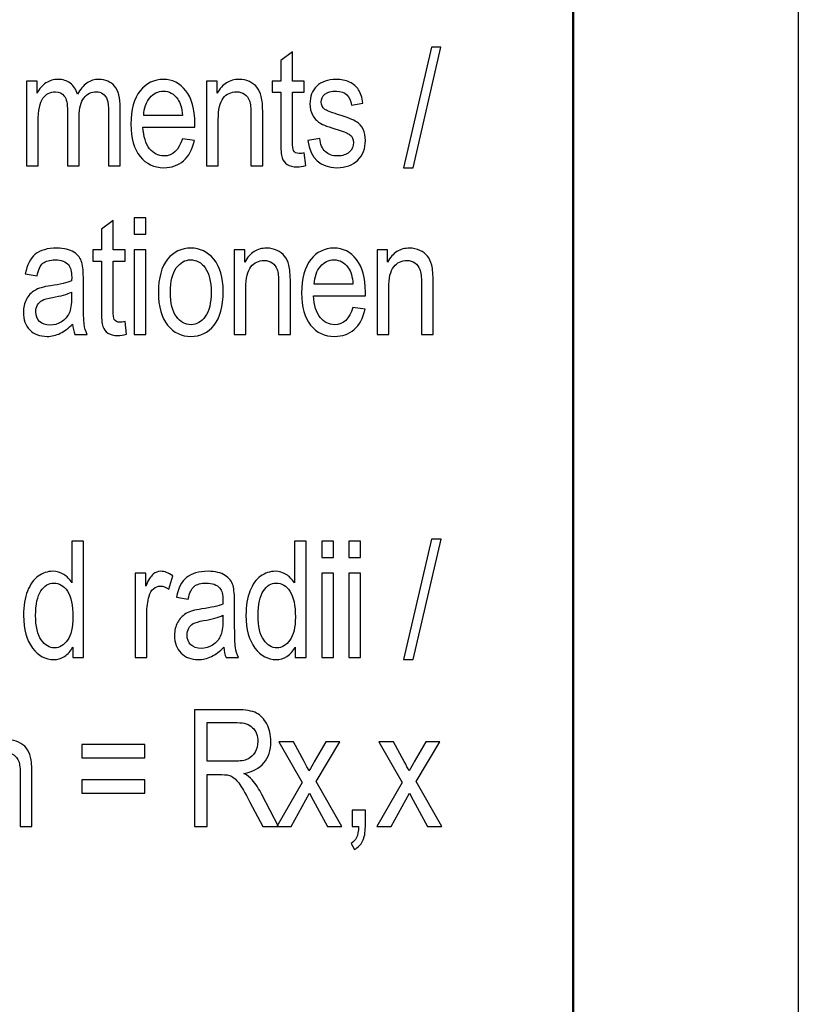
# Model space of a CAD drawing. Header units: centimetres. Extents: x -94 to 21, y -30 to 196.
# Tile 139 of 143: x 18.56 to 20.98, y 15.59 to 18.65. Entities that reach past the tile are written whole.
import ezdxf

# ---------------------------------------------------------------- set-up
doc = ezdxf.new("R2010")
doc.units = ezdxf.units.CM
doc.header["$MEASUREMENT"] = 0
doc.layers.add('Ebene 1', color=7, linetype='Continuous')

msp = doc.modelspace()

# ---------------------------------------------------------------- linework, layer by layer
at = {"layer": 'Ebene 1', "lineweight": 25}
msp.add_open_spline([(20.98199, 36.09388), (20.98199, 36.09388), (20.98199, 6.396), (20.98199, 6.396)], degree=3, dxfattribs=at)
at = {"layer": 'Ebene 1', "lineweight": 50}
msp.add_open_spline([(20.28137, 35.5954), (20.28137, 35.5954), (20.28137, 6.89553), (20.28137, 6.89553)], degree=3, dxfattribs=at)
at = {"layer": 'Ebene 1'}
for points, knots in [([(19.75341, 18.1882), (19.75341, 18.1882), (19.84004, 18.56306), (19.84004, 18.56306), (19.84004, 18.56306), (19.86968, 18.56306), (19.86968, 18.56306), (19.86968, 18.56306), (19.78305, 18.1882), (19.78305, 18.1882), (19.78305, 18.1882), (19.75341, 18.1882), (19.75341, 18.1882)], [0, 0, 0, 0, 0.25, 0.25, 0.25, 0.5, 0.5, 0.5, 0.75, 0.75, 0.75, 1, 1, 1, 1]), ([(19.44466, 18.2343), (19.44466, 18.2343), (19.44972, 18.19479), (19.44972, 18.19479), (19.43959, 18.19208), (19.43047, 18.19073), (19.42237, 18.19073), (19.40962, 18.19073), (19.3994, 18.19327), (19.39155, 18.19833), (19.38378, 18.20331), (19.37845, 18.21024), (19.37558, 18.21902), (19.37263, 18.22771), (19.37119, 18.24519), (19.37119, 18.27128), (19.37119, 18.27128), (19.37119, 18.42274), (19.37119, 18.42274), (19.37119, 18.42274), (19.34435, 18.42274), (19.34435, 18.42274), (19.34435, 18.42274), (19.34435, 18.45719), (19.34435, 18.45719), (19.34435, 18.45719), (19.37119, 18.45719), (19.37119, 18.45719), (19.37119, 18.45719), (19.37119, 18.52203), (19.37119, 18.52203), (19.37119, 18.52203), (19.40768, 18.54888), (19.40768, 18.54888), (19.40768, 18.54888), (19.40768, 18.45719), (19.40768, 18.45719), (19.40768, 18.45719), (19.44466, 18.45719), (19.44466, 18.45719), (19.44466, 18.45719), (19.44466, 18.42274), (19.44466, 18.42274), (19.44466, 18.42274), (19.40768, 18.42274), (19.40768, 18.42274), (19.40768, 18.42274), (19.40768, 18.26875), (19.40768, 18.26875), (19.40768, 18.25448), (19.40877, 18.24536), (19.41088, 18.24122), (19.41401, 18.23523), (19.41992, 18.23227), (19.42853, 18.23227), (19.43267, 18.23227), (19.43807, 18.23295), (19.44466, 18.2343)], [0, 0, 0, 0, 0.0526316, 0.0526316, 0.0526316, 0.1052632, 0.1052632, 0.1052632, 0.1578947, 0.1578947, 0.1578947, 0.2105263, 0.2105263, 0.2105263, 0.2631579, 0.2631579, 0.2631579, 0.3157895, 0.3157895, 0.3157895, 0.3684211, 0.3684211, 0.3684211, 0.4210526, 0.4210526, 0.4210526, 0.4736842, 0.4736842, 0.4736842, 0.5263158, 0.5263158, 0.5263158, 0.5789474, 0.5789474, 0.5789474, 0.6315789, 0.6315789, 0.6315789, 0.6842105, 0.6842105, 0.6842105, 0.7368421, 0.7368421, 0.7368421, 0.7894737, 0.7894737, 0.7894737, 0.8421053, 0.8421053, 0.8421053, 0.8947368, 0.8947368, 0.8947368, 0.9473684, 0.9473684, 0.9473684, 1, 1, 1, 1]), ([(18.58005, 18.19428), (18.58005, 18.19428), (18.58005, 18.45719), (18.58005, 18.45719), (18.58005, 18.45719), (18.61299, 18.45719), (18.61299, 18.45719), (18.61299, 18.45719), (18.61299, 18.42004), (18.61299, 18.42004), (18.62025, 18.43372), (18.62945, 18.44427), (18.64076, 18.45162), (18.65216, 18.45905), (18.66449, 18.46276), (18.678, 18.46276), (18.69311, 18.46276), (18.70586, 18.45888), (18.71624, 18.45103), (18.72663, 18.44326), (18.73406, 18.43186), (18.73853, 18.41683), (18.74715, 18.43211), (18.75703, 18.4436), (18.76817, 18.45128), (18.77932, 18.45896), (18.79165, 18.46276), (18.80515, 18.46276), (18.82584, 18.46276), (18.84213, 18.45575), (18.85404, 18.44174), (18.86594, 18.42772), (18.87185, 18.40535), (18.87185, 18.37453), (18.87185, 18.37453), (18.87185, 18.19428), (18.87185, 18.19428), (18.87185, 18.19428), (18.83538, 18.19428), (18.83538, 18.19428), (18.83538, 18.19428), (18.83538, 18.35976), (18.83538, 18.35976), (18.83538, 18.3785), (18.83403, 18.39184), (18.83133, 18.39969), (18.82854, 18.40746), (18.82415, 18.41354), (18.81807, 18.41785), (18.81191, 18.42215), (18.80507, 18.42426), (18.79747, 18.42426), (18.78177, 18.42426), (18.76902, 18.41802), (18.75906, 18.4056), (18.74918, 18.39311), (18.7442, 18.37361), (18.7442, 18.34684), (18.7442, 18.34684), (18.7442, 18.19428), (18.7442, 18.19428), (18.7442, 18.19428), (18.70771, 18.19428), (18.70771, 18.19428), (18.70771, 18.19428), (18.70771, 18.36491), (18.70771, 18.36491), (18.70771, 18.38669), (18.70442, 18.40197), (18.69775, 18.41092), (18.69108, 18.41979), (18.68188, 18.42426), (18.67023, 18.42426), (18.65368, 18.42426), (18.64059, 18.41751), (18.63097, 18.40408), (18.62134, 18.39066), (18.61653, 18.36618), (18.61653, 18.33055), (18.61653, 18.33055), (18.61653, 18.19428), (18.61653, 18.19428), (18.61653, 18.19428), (18.58005, 18.19428), (18.58005, 18.19428)], [0, 0, 0, 0, 0.0357143, 0.0357143, 0.0357143, 0.0714286, 0.0714286, 0.0714286, 0.1071429, 0.1071429, 0.1071429, 0.1428571, 0.1428571, 0.1428571, 0.1785714, 0.1785714, 0.1785714, 0.2142857, 0.2142857, 0.2142857, 0.25, 0.25, 0.25, 0.2857143, 0.2857143, 0.2857143, 0.3214286, 0.3214286, 0.3214286, 0.3571429, 0.3571429, 0.3571429, 0.3928571, 0.3928571, 0.3928571, 0.4285714, 0.4285714, 0.4285714, 0.4642857, 0.4642857, 0.4642857, 0.5, 0.5, 0.5, 0.5357143, 0.5357143, 0.5357143, 0.5714286, 0.5714286, 0.5714286, 0.6071429, 0.6071429, 0.6071429, 0.6428571, 0.6428571, 0.6428571, 0.6785714, 0.6785714, 0.6785714, 0.7142857, 0.7142857, 0.7142857, 0.75, 0.75, 0.75, 0.7857143, 0.7857143, 0.7857143, 0.8214286, 0.8214286, 0.8214286, 0.8571429, 0.8571429, 0.8571429, 0.8928571, 0.8928571, 0.8928571, 0.9285714, 0.9285714, 0.9285714, 0.9642857, 0.9642857, 0.9642857, 1, 1, 1, 1]), ([(19.06521, 18.27837), (19.06521, 18.27837), (19.1027, 18.2728), (19.1027, 18.2728), (19.09645, 18.24485), (19.08505, 18.22375), (19.06867, 18.20956), (19.0522, 18.19529), (19.03185, 18.1882), (19.00762, 18.1882), (18.97706, 18.1882), (18.9524, 18.19977), (18.93349, 18.22299), (18.91458, 18.24612), (18.90512, 18.27955), (18.90512, 18.32329), (18.90512, 18.36862), (18.91466, 18.40316), (18.93375, 18.42705), (18.95283, 18.45086), (18.97689, 18.46276), (19.00618, 18.46276), (19.03405, 18.46276), (19.05735, 18.45111), (19.07602, 18.42772), (19.09459, 18.40434), (19.10396, 18.37048), (19.10396, 18.32616), (19.10396, 18.32616), (19.10371, 18.31434), (19.10371, 18.31434), (19.10371, 18.31434), (18.94261, 18.31434), (18.94261, 18.31434), (18.94413, 18.2847), (18.95097, 18.26233), (18.96321, 18.2473), (18.97545, 18.23219), (18.99031, 18.22467), (19.00787, 18.22467), (19.03531, 18.22467), (19.05448, 18.24257), (19.06521, 18.27837)], [0, 0, 0, 0, 0.0714286, 0.0714286, 0.0714286, 0.1428571, 0.1428571, 0.1428571, 0.2142857, 0.2142857, 0.2142857, 0.2857143, 0.2857143, 0.2857143, 0.3571429, 0.3571429, 0.3571429, 0.4285714, 0.4285714, 0.4285714, 0.5, 0.5, 0.5, 0.5714286, 0.5714286, 0.5714286, 0.6428571, 0.6428571, 0.6428571, 0.7142857, 0.7142857, 0.7142857, 0.7857143, 0.7857143, 0.7857143, 0.8571429, 0.8571429, 0.8571429, 0.9285714, 0.9285714, 0.9285714, 1, 1, 1, 1]), ([(19.14044, 18.19428), (19.14044, 18.19428), (19.14044, 18.45719), (19.14044, 18.45719), (19.14044, 18.45719), (19.17337, 18.45719), (19.17337, 18.45719), (19.17337, 18.45719), (19.17337, 18.41953), (19.17337, 18.41953), (19.1813, 18.43406), (19.19093, 18.44486), (19.20232, 18.45204), (19.21381, 18.45922), (19.2269, 18.46276), (19.24168, 18.46276), (19.25324, 18.46276), (19.26388, 18.46048), (19.27368, 18.45592), (19.28347, 18.45145), (19.29132, 18.44554), (19.29732, 18.43819), (19.30331, 18.43085), (19.30779, 18.42131), (19.31074, 18.40957), (19.3137, 18.39792), (19.31521, 18.37994), (19.31521, 18.35571), (19.31521, 18.35571), (19.31521, 18.19428), (19.31521, 18.19428), (19.31521, 18.19428), (19.27874, 18.19428), (19.27874, 18.19428), (19.27874, 18.19428), (19.27874, 18.35402), (19.27874, 18.35402), (19.27874, 18.37335), (19.27714, 18.38745), (19.27384, 18.39632), (19.27055, 18.40518), (19.2654, 18.41211), (19.25839, 18.417), (19.25139, 18.42181), (19.24337, 18.42426), (19.23408, 18.42426), (19.21668, 18.42426), (19.20283, 18.41776), (19.19245, 18.40476), (19.18206, 18.39167), (19.17691, 18.36938), (19.17691, 18.33772), (19.17691, 18.33772), (19.17691, 18.19428), (19.17691, 18.19428), (19.17691, 18.19428), (19.14044, 18.19428), (19.14044, 18.19428)], [0, 0, 0, 0, 0.0526316, 0.0526316, 0.0526316, 0.1052632, 0.1052632, 0.1052632, 0.1578947, 0.1578947, 0.1578947, 0.2105263, 0.2105263, 0.2105263, 0.2631579, 0.2631579, 0.2631579, 0.3157895, 0.3157895, 0.3157895, 0.3684211, 0.3684211, 0.3684211, 0.4210526, 0.4210526, 0.4210526, 0.4736842, 0.4736842, 0.4736842, 0.5263158, 0.5263158, 0.5263158, 0.5789474, 0.5789474, 0.5789474, 0.6315789, 0.6315789, 0.6315789, 0.6842105, 0.6842105, 0.6842105, 0.7368421, 0.7368421, 0.7368421, 0.7894737, 0.7894737, 0.7894737, 0.8421053, 0.8421053, 0.8421053, 0.8947368, 0.8947368, 0.8947368, 0.9473684, 0.9473684, 0.9473684, 1, 1, 1, 1]), ([(19.45605, 18.2728), (19.45605, 18.2728), (19.49253, 18.27938), (19.49253, 18.27938), (19.49464, 18.26089), (19.50046, 18.24713), (19.51, 18.23818), (19.51954, 18.22915), (19.53212, 18.22467), (19.54792, 18.22467), (19.56371, 18.22467), (19.57587, 18.22864), (19.58448, 18.23649), (19.59309, 18.24435), (19.5974, 18.25431), (19.5974, 18.26638), (19.5974, 18.27677), (19.59377, 18.28487), (19.58651, 18.2907), (19.58144, 18.29467), (19.56911, 18.29956), (19.54953, 18.30556), (19.52115, 18.31425), (19.50215, 18.32168), (19.49253, 18.32776), (19.4829, 18.33384), (19.47539, 18.34203), (19.47007, 18.35225), (19.46475, 18.36246), (19.46213, 18.37411), (19.46213, 18.38711), (19.46213, 18.40949), (19.46931, 18.42772), (19.48366, 18.44174), (19.49802, 18.45575), (19.51794, 18.46276), (19.54336, 18.46276), (19.55932, 18.46276), (19.57342, 18.45989), (19.58558, 18.45407), (19.59765, 18.44832), (19.60694, 18.44047), (19.61344, 18.43076), (19.61986, 18.42097), (19.62433, 18.40704), (19.62678, 18.3888), (19.62678, 18.3888), (19.59132, 18.38222), (19.59132, 18.38222), (19.58803, 18.4116), (19.57232, 18.42629), (19.54438, 18.42629), (19.52841, 18.42629), (19.51659, 18.42308), (19.50874, 18.41675), (19.50097, 18.41042), (19.49709, 18.40231), (19.49709, 18.39243), (19.49709, 18.38272), (19.5008, 18.37504), (19.50832, 18.36947), (19.51279, 18.36618), (19.52613, 18.36086), (19.54834, 18.3536), (19.57865, 18.34439), (19.59816, 18.33688), (19.60702, 18.33114), (19.6158, 18.32548), (19.62264, 18.31763), (19.62754, 18.30784), (19.63244, 18.29796), (19.63488, 18.28622), (19.63488, 18.27263), (19.63488, 18.24747), (19.62695, 18.22712), (19.61099, 18.21159), (19.59512, 18.19597), (19.57342, 18.1882), (19.54581, 18.1882), (19.49422, 18.1882), (19.46433, 18.2164), (19.45605, 18.2728)], [0, 0, 0, 0, 0.037037, 0.037037, 0.037037, 0.0740741, 0.0740741, 0.0740741, 0.1111111, 0.1111111, 0.1111111, 0.1481481, 0.1481481, 0.1481481, 0.1851852, 0.1851852, 0.1851852, 0.2222222, 0.2222222, 0.2222222, 0.2592593, 0.2592593, 0.2592593, 0.2962963, 0.2962963, 0.2962963, 0.3333333, 0.3333333, 0.3333333, 0.3703704, 0.3703704, 0.3703704, 0.4074074, 0.4074074, 0.4074074, 0.4444444, 0.4444444, 0.4444444, 0.4814815, 0.4814815, 0.4814815, 0.5185185, 0.5185185, 0.5185185, 0.5555556, 0.5555556, 0.5555556, 0.5925926, 0.5925926, 0.5925926, 0.6296296, 0.6296296, 0.6296296, 0.6666667, 0.6666667, 0.6666667, 0.7037037, 0.7037037, 0.7037037, 0.7407407, 0.7407407, 0.7407407, 0.7777778, 0.7777778, 0.7777778, 0.8148148, 0.8148148, 0.8148148, 0.8518519, 0.8518519, 0.8518519, 0.8888889, 0.8888889, 0.8888889, 0.9259259, 0.9259259, 0.9259259, 0.962963, 0.962963, 0.962963, 1, 1, 1, 1]), ([(18.94481, 18.35081), (18.94481, 18.35081), (19.06521, 18.35081), (19.06521, 18.35081), (19.06352, 18.37361), (19.0587, 18.39058), (19.05059, 18.4018), (19.03886, 18.4181), (19.02391, 18.42629), (19.00576, 18.42629), (18.98938, 18.42629), (18.97545, 18.41945), (18.96389, 18.40586), (18.95232, 18.39226), (18.94599, 18.37394), (18.94481, 18.35081)], [0, 0, 0, 0, 0.2, 0.2, 0.2, 0.4, 0.4, 0.4, 0.6, 0.6, 0.6, 0.8, 0.8, 0.8, 1, 1, 1, 1]), ([(18.88674, 17.70939), (18.88674, 17.70939), (18.8918, 17.66988), (18.8918, 17.66988), (18.88167, 17.66717), (18.87255, 17.66582), (18.86445, 17.66582), (18.8517, 17.66582), (18.84148, 17.66836), (18.83363, 17.67342), (18.82586, 17.6784), (18.82054, 17.68533), (18.81767, 17.69411), (18.81472, 17.7028), (18.81328, 17.72028), (18.81328, 17.74637), (18.81328, 17.74637), (18.81328, 17.89783), (18.81328, 17.89783), (18.81328, 17.89783), (18.78644, 17.89783), (18.78644, 17.89783), (18.78644, 17.89783), (18.78644, 17.93228), (18.78644, 17.93228), (18.78644, 17.93228), (18.81328, 17.93228), (18.81328, 17.93228), (18.81328, 17.93228), (18.81328, 17.99712), (18.81328, 17.99712), (18.81328, 17.99712), (18.84976, 18.02397), (18.84976, 18.02397), (18.84976, 18.02397), (18.84976, 17.93228), (18.84976, 17.93228), (18.84976, 17.93228), (18.88674, 17.93228), (18.88674, 17.93228), (18.88674, 17.93228), (18.88674, 17.89783), (18.88674, 17.89783), (18.88674, 17.89783), (18.84976, 17.89783), (18.84976, 17.89783), (18.84976, 17.89783), (18.84976, 17.74384), (18.84976, 17.74384), (18.84976, 17.72957), (18.85085, 17.72045), (18.85296, 17.71631), (18.85609, 17.71032), (18.862, 17.70736), (18.87061, 17.70736), (18.87475, 17.70736), (18.88015, 17.70804), (18.88674, 17.70939)], [0, 0, 0, 0, 0.0526316, 0.0526316, 0.0526316, 0.1052632, 0.1052632, 0.1052632, 0.1578947, 0.1578947, 0.1578947, 0.2105263, 0.2105263, 0.2105263, 0.2631579, 0.2631579, 0.2631579, 0.3157895, 0.3157895, 0.3157895, 0.3684211, 0.3684211, 0.3684211, 0.4210526, 0.4210526, 0.4210526, 0.4736842, 0.4736842, 0.4736842, 0.5263158, 0.5263158, 0.5263158, 0.5789474, 0.5789474, 0.5789474, 0.6315789, 0.6315789, 0.6315789, 0.6842105, 0.6842105, 0.6842105, 0.7368421, 0.7368421, 0.7368421, 0.7894737, 0.7894737, 0.7894737, 0.8421053, 0.8421053, 0.8421053, 0.8947368, 0.8947368, 0.8947368, 0.9473684, 0.9473684, 0.9473684, 1, 1, 1, 1]), ([(18.91522, 17.98091), (18.91522, 17.98091), (18.91522, 18.03207), (18.91522, 18.03207), (18.91522, 18.03207), (18.95169, 18.03207), (18.95169, 18.03207), (18.95169, 18.03207), (18.95169, 17.98091), (18.95169, 17.98091), (18.95169, 17.98091), (18.91522, 17.98091), (18.91522, 17.98091)], [0, 0, 0, 0, 0.25, 0.25, 0.25, 0.5, 0.5, 0.5, 0.75, 0.75, 0.75, 1, 1, 1, 1]), ([(18.7233, 17.70171), (18.71106, 17.68896), (18.69839, 17.67942), (18.68522, 17.673), (18.67197, 17.6665), (18.65829, 17.66329), (18.6441, 17.66329), (18.62165, 17.66329), (18.60375, 17.67005), (18.59041, 17.68364), (18.57698, 17.69715), (18.5703, 17.71538), (18.5703, 17.73835), (18.5703, 17.75355), (18.57343, 17.76697), (18.57977, 17.7787), (18.58602, 17.79044), (18.59463, 17.79964), (18.60552, 17.80623), (18.61641, 17.81281), (18.63296, 17.81771), (18.65508, 17.82083), (18.6848, 17.82506), (18.70667, 17.83012), (18.72051, 17.83603), (18.72051, 17.83603), (18.72077, 17.84743), (18.72077, 17.84743), (18.72077, 17.8655), (18.71756, 17.87816), (18.71114, 17.88551), (18.70211, 17.89606), (18.68818, 17.90138), (18.66943, 17.90138), (18.65246, 17.90138), (18.6398, 17.89783), (18.63136, 17.89083), (18.623, 17.88382), (18.61683, 17.87056), (18.61287, 17.85123), (18.61287, 17.85123), (18.57639, 17.85781), (18.57639, 17.85781), (18.58154, 17.88576), (18.59184, 17.90602), (18.60746, 17.91877), (18.62308, 17.93152), (18.64546, 17.93785), (18.6745, 17.93785), (18.69713, 17.93785), (18.71486, 17.93363), (18.72777, 17.9251), (18.74062, 17.91666), (18.74881, 17.90611), (18.75218, 17.89361), (18.75556, 17.88103), (18.75725, 17.8628), (18.75725, 17.83873), (18.75725, 17.83873), (18.75725, 17.77938), (18.75725, 17.77938), (18.75725, 17.73784), (18.75801, 17.71167), (18.75961, 17.70086), (18.76113, 17.69014), (18.76426, 17.67959), (18.7689, 17.66937), (18.7689, 17.66937), (18.7309, 17.66937), (18.7309, 17.66937), (18.72701, 17.6784), (18.72448, 17.68921), (18.7233, 17.70171)], [0, 0, 0, 0, 0.0416667, 0.0416667, 0.0416667, 0.0833333, 0.0833333, 0.0833333, 0.125, 0.125, 0.125, 0.1666667, 0.1666667, 0.1666667, 0.2083333, 0.2083333, 0.2083333, 0.25, 0.25, 0.25, 0.2916667, 0.2916667, 0.2916667, 0.3333333, 0.3333333, 0.3333333, 0.375, 0.375, 0.375, 0.4166667, 0.4166667, 0.4166667, 0.4583333, 0.4583333, 0.4583333, 0.5, 0.5, 0.5, 0.5416667, 0.5416667, 0.5416667, 0.5833333, 0.5833333, 0.5833333, 0.625, 0.625, 0.625, 0.6666667, 0.6666667, 0.6666667, 0.7083333, 0.7083333, 0.7083333, 0.75, 0.75, 0.75, 0.7916667, 0.7916667, 0.7916667, 0.8333333, 0.8333333, 0.8333333, 0.875, 0.875, 0.875, 0.9166667, 0.9166667, 0.9166667, 0.9583333, 0.9583333, 0.9583333, 1, 1, 1, 1]), ([(18.91522, 17.66937), (18.91522, 17.66937), (18.91522, 17.93228), (18.91522, 17.93228), (18.91522, 17.93228), (18.95169, 17.93228), (18.95169, 17.93228), (18.95169, 17.93228), (18.95169, 17.66937), (18.95169, 17.66937), (18.95169, 17.66937), (18.91522, 17.66937), (18.91522, 17.66937)], [0, 0, 0, 0, 0.25, 0.25, 0.25, 0.5, 0.5, 0.5, 0.75, 0.75, 0.75, 1, 1, 1, 1]), ([(18.99058, 17.80057), (18.99058, 17.84591), (19.00012, 17.8801), (19.01912, 17.90324), (19.03811, 17.92629), (19.06227, 17.93785), (19.0914, 17.93785), (19.1201, 17.93785), (19.144, 17.92629), (19.16333, 17.90324), (19.18258, 17.8801), (19.19221, 17.84684), (19.19221, 17.80327), (19.19221, 17.75616), (19.18275, 17.72104), (19.16375, 17.69791), (19.14484, 17.67486), (19.12069, 17.66329), (19.0914, 17.66329), (19.06261, 17.66329), (19.03854, 17.67486), (19.01937, 17.69808), (19.00021, 17.72121), (18.99058, 17.7554), (18.99058, 17.80057)], [0, 0, 0, 0, 0.125, 0.125, 0.125, 0.25, 0.25, 0.25, 0.375, 0.375, 0.375, 0.5, 0.5, 0.5, 0.625, 0.625, 0.625, 0.75, 0.75, 0.75, 0.875, 0.875, 0.875, 1, 1, 1, 1]), ([(19.22647, 17.66937), (19.22647, 17.66937), (19.22647, 17.93228), (19.22647, 17.93228), (19.22647, 17.93228), (19.2594, 17.93228), (19.2594, 17.93228), (19.2594, 17.93228), (19.2594, 17.89462), (19.2594, 17.89462), (19.26733, 17.90915), (19.27696, 17.91995), (19.28835, 17.92713), (19.29984, 17.93431), (19.31292, 17.93785), (19.3277, 17.93785), (19.33926, 17.93785), (19.3499, 17.93557), (19.3597, 17.93101), (19.36949, 17.92654), (19.37735, 17.92063), (19.38335, 17.91328), (19.38934, 17.90594), (19.39382, 17.8964), (19.39677, 17.88466), (19.39973, 17.87301), (19.40124, 17.85503), (19.40124, 17.8308), (19.40124, 17.8308), (19.40124, 17.66937), (19.40124, 17.66937), (19.40124, 17.66937), (19.36476, 17.66937), (19.36476, 17.66937), (19.36476, 17.66937), (19.36476, 17.82911), (19.36476, 17.82911), (19.36476, 17.84844), (19.36316, 17.86254), (19.35986, 17.87141), (19.35657, 17.88027), (19.35142, 17.8872), (19.34441, 17.89209), (19.33741, 17.8969), (19.32939, 17.89935), (19.3201, 17.89935), (19.30271, 17.89935), (19.28886, 17.89285), (19.27848, 17.87985), (19.26809, 17.86676), (19.26294, 17.84447), (19.26294, 17.81281), (19.26294, 17.81281), (19.26294, 17.66937), (19.26294, 17.66937), (19.26294, 17.66937), (19.22647, 17.66937), (19.22647, 17.66937)], [0, 0, 0, 0, 0.0526316, 0.0526316, 0.0526316, 0.1052632, 0.1052632, 0.1052632, 0.1578947, 0.1578947, 0.1578947, 0.2105263, 0.2105263, 0.2105263, 0.2631579, 0.2631579, 0.2631579, 0.3157895, 0.3157895, 0.3157895, 0.3684211, 0.3684211, 0.3684211, 0.4210526, 0.4210526, 0.4210526, 0.4736842, 0.4736842, 0.4736842, 0.5263158, 0.5263158, 0.5263158, 0.5789474, 0.5789474, 0.5789474, 0.6315789, 0.6315789, 0.6315789, 0.6842105, 0.6842105, 0.6842105, 0.7368421, 0.7368421, 0.7368421, 0.7894737, 0.7894737, 0.7894737, 0.8421053, 0.8421053, 0.8421053, 0.8947368, 0.8947368, 0.8947368, 0.9473684, 0.9473684, 0.9473684, 1, 1, 1, 1]), ([(19.59614, 17.75346), (19.59614, 17.75346), (19.63363, 17.74789), (19.63363, 17.74789), (19.62738, 17.71994), (19.61598, 17.69884), (19.5996, 17.68465), (19.58314, 17.67038), (19.56279, 17.66329), (19.53856, 17.66329), (19.50799, 17.66329), (19.48333, 17.67486), (19.46442, 17.69808), (19.44551, 17.72121), (19.43605, 17.75464), (19.43605, 17.79838), (19.43605, 17.84371), (19.44559, 17.87825), (19.46468, 17.90214), (19.48376, 17.92595), (19.50782, 17.93785), (19.53712, 17.93785), (19.56499, 17.93785), (19.58829, 17.9262), (19.60695, 17.90281), (19.62552, 17.87943), (19.63489, 17.84557), (19.63489, 17.80125), (19.63489, 17.80125), (19.63464, 17.78943), (19.63464, 17.78943), (19.63464, 17.78943), (19.47354, 17.78943), (19.47354, 17.78943), (19.47506, 17.75979), (19.4819, 17.73742), (19.49414, 17.72239), (19.50638, 17.70728), (19.52124, 17.69976), (19.53881, 17.69976), (19.56625, 17.69976), (19.58542, 17.71766), (19.59614, 17.75346)], [0, 0, 0, 0, 0.0714286, 0.0714286, 0.0714286, 0.1428571, 0.1428571, 0.1428571, 0.2142857, 0.2142857, 0.2142857, 0.2857143, 0.2857143, 0.2857143, 0.3571429, 0.3571429, 0.3571429, 0.4285714, 0.4285714, 0.4285714, 0.5, 0.5, 0.5, 0.5714286, 0.5714286, 0.5714286, 0.6428571, 0.6428571, 0.6428571, 0.7142857, 0.7142857, 0.7142857, 0.7857143, 0.7857143, 0.7857143, 0.8571429, 0.8571429, 0.8571429, 0.9285714, 0.9285714, 0.9285714, 1, 1, 1, 1]), ([(19.67092, 17.66937), (19.67092, 17.66937), (19.67092, 17.93228), (19.67092, 17.93228), (19.67092, 17.93228), (19.70386, 17.93228), (19.70386, 17.93228), (19.70386, 17.93228), (19.70386, 17.89462), (19.70386, 17.89462), (19.71179, 17.90915), (19.72142, 17.91995), (19.73281, 17.92713), (19.7443, 17.93431), (19.75738, 17.93785), (19.77216, 17.93785), (19.78372, 17.93785), (19.79436, 17.93557), (19.80416, 17.93101), (19.81395, 17.92654), (19.8218, 17.92063), (19.8278, 17.91328), (19.83379, 17.90594), (19.83827, 17.8964), (19.84122, 17.88466), (19.84418, 17.87301), (19.84569, 17.85503), (19.84569, 17.8308), (19.84569, 17.8308), (19.84569, 17.66937), (19.84569, 17.66937), (19.84569, 17.66937), (19.80922, 17.66937), (19.80922, 17.66937), (19.80922, 17.66937), (19.80922, 17.82911), (19.80922, 17.82911), (19.80922, 17.84844), (19.80762, 17.86254), (19.80432, 17.87141), (19.80103, 17.88027), (19.79588, 17.8872), (19.78887, 17.89209), (19.78187, 17.8969), (19.77385, 17.89935), (19.76456, 17.89935), (19.74717, 17.89935), (19.73332, 17.89285), (19.72294, 17.87985), (19.71255, 17.86676), (19.7074, 17.84447), (19.7074, 17.81281), (19.7074, 17.81281), (19.7074, 17.66937), (19.7074, 17.66937), (19.7074, 17.66937), (19.67092, 17.66937), (19.67092, 17.66937)], [0, 0, 0, 0, 0.0526316, 0.0526316, 0.0526316, 0.1052632, 0.1052632, 0.1052632, 0.1578947, 0.1578947, 0.1578947, 0.2105263, 0.2105263, 0.2105263, 0.2631579, 0.2631579, 0.2631579, 0.3157895, 0.3157895, 0.3157895, 0.3684211, 0.3684211, 0.3684211, 0.4210526, 0.4210526, 0.4210526, 0.4736842, 0.4736842, 0.4736842, 0.5263158, 0.5263158, 0.5263158, 0.5789474, 0.5789474, 0.5789474, 0.6315789, 0.6315789, 0.6315789, 0.6842105, 0.6842105, 0.6842105, 0.7368421, 0.7368421, 0.7368421, 0.7894737, 0.7894737, 0.7894737, 0.8421053, 0.8421053, 0.8421053, 0.8947368, 0.8947368, 0.8947368, 0.9473684, 0.9473684, 0.9473684, 1, 1, 1, 1]), ([(19.02807, 17.80074), (19.02807, 17.76663), (19.03423, 17.7413), (19.04656, 17.72467), (19.05889, 17.70804), (19.07417, 17.69976), (19.09241, 17.69976), (19.10947, 17.69976), (19.12416, 17.70812), (19.1364, 17.72492), (19.14864, 17.74173), (19.15472, 17.76697), (19.15472, 17.80074), (19.15472, 17.8346), (19.14856, 17.85984), (19.13623, 17.87647), (19.1239, 17.89311), (19.10862, 17.90138), (19.09039, 17.90138), (19.07316, 17.90138), (19.05847, 17.89302), (19.0463, 17.8763), (19.03415, 17.85967), (19.02807, 17.83443), (19.02807, 17.80074)], [0, 0, 0, 0, 0.125, 0.125, 0.125, 0.25, 0.25, 0.25, 0.375, 0.375, 0.375, 0.5, 0.5, 0.5, 0.625, 0.625, 0.625, 0.75, 0.75, 0.75, 0.875, 0.875, 0.875, 1, 1, 1, 1]), ([(19.47574, 17.8259), (19.47574, 17.8259), (19.59614, 17.8259), (19.59614, 17.8259), (19.59445, 17.8487), (19.58964, 17.86567), (19.58153, 17.87689), (19.5698, 17.89319), (19.55485, 17.90138), (19.5367, 17.90138), (19.52031, 17.90138), (19.50638, 17.89454), (19.49482, 17.88095), (19.48325, 17.86735), (19.47692, 17.84903), (19.47574, 17.8259)], [0, 0, 0, 0, 0.2, 0.2, 0.2, 0.4, 0.4, 0.4, 0.6, 0.6, 0.6, 0.8, 0.8, 0.8, 1, 1, 1, 1]), ([(18.72051, 17.80108), (18.70717, 17.79449), (18.68725, 17.78892), (18.66082, 17.78436), (18.64546, 17.78174), (18.63473, 17.7787), (18.62865, 17.77533), (18.62249, 17.77195), (18.61776, 17.76714), (18.61439, 17.76097), (18.61101, 17.75481), (18.60932, 17.74764), (18.60932, 17.73953), (18.60932, 17.72703), (18.6132, 17.71699), (18.62097, 17.70947), (18.62874, 17.70196), (18.63946, 17.69824), (18.65314, 17.69824), (18.66622, 17.69824), (18.67804, 17.70162), (18.68868, 17.70838), (18.69932, 17.71513), (18.70734, 17.72416), (18.71258, 17.73548), (18.71789, 17.74671), (18.72051, 17.76317), (18.72051, 17.78478), (18.72051, 17.78478), (18.72051, 17.80108), (18.72051, 17.80108)], [0, 0, 0, 0, 0.1, 0.1, 0.1, 0.2, 0.2, 0.2, 0.3, 0.3, 0.3, 0.4, 0.4, 0.4, 0.5, 0.5, 0.5, 0.6, 0.6, 0.6, 0.7, 0.7, 0.7, 0.8, 0.8, 0.8, 0.9, 0.9, 0.9, 1, 1, 1, 1]), ([(19.75378, 16.65788), (19.75378, 16.65788), (19.84041, 17.03274), (19.84041, 17.03274), (19.84041, 17.03274), (19.87005, 17.03274), (19.87005, 17.03274), (19.87005, 17.03274), (19.78342, 16.65788), (19.78342, 16.65788), (19.78342, 16.65788), (19.75378, 16.65788), (19.75378, 16.65788)], [0, 0, 0, 0, 0.25, 0.25, 0.25, 0.5, 0.5, 0.5, 0.75, 0.75, 0.75, 1, 1, 1, 1]), ([(18.72395, 16.66396), (18.72395, 16.66396), (18.72395, 16.6968), (18.72395, 16.6968), (18.71737, 16.68414), (18.70884, 16.67451), (18.69845, 16.66784), (18.68807, 16.66117), (18.67684, 16.65788), (18.66477, 16.65788), (18.63935, 16.65788), (18.6174, 16.66987), (18.59883, 16.69385), (18.58024, 16.71783), (18.57096, 16.7516), (18.57096, 16.79516), (18.57096, 16.82505), (18.57509, 16.85029), (18.58338, 16.87106), (18.59157, 16.89183), (18.60263, 16.90728), (18.61639, 16.91733), (18.63015, 16.92738), (18.64543, 16.93244), (18.66232, 16.93244), (18.67431, 16.93244), (18.68554, 16.92932), (18.69584, 16.92299), (18.70614, 16.91665), (18.71466, 16.90779), (18.72142, 16.89648), (18.72142, 16.89648), (18.72142, 17.02666), (18.72142, 17.02666), (18.72142, 17.02666), (18.7579, 17.02666), (18.7579, 17.02666), (18.7579, 17.02666), (18.7579, 16.66396), (18.7579, 16.66396), (18.7579, 16.66396), (18.72395, 16.66396), (18.72395, 16.66396)], [0, 0, 0, 0, 0.0714286, 0.0714286, 0.0714286, 0.1428571, 0.1428571, 0.1428571, 0.2142857, 0.2142857, 0.2142857, 0.2857143, 0.2857143, 0.2857143, 0.3571429, 0.3571429, 0.3571429, 0.4285714, 0.4285714, 0.4285714, 0.5, 0.5, 0.5, 0.5714286, 0.5714286, 0.5714286, 0.6428571, 0.6428571, 0.6428571, 0.7142857, 0.7142857, 0.7142857, 0.7857143, 0.7857143, 0.7857143, 0.8571429, 0.8571429, 0.8571429, 0.9285714, 0.9285714, 0.9285714, 1, 1, 1, 1]), ([(19.41617, 16.66396), (19.41617, 16.66396), (19.41617, 16.6968), (19.41617, 16.6968), (19.40959, 16.68414), (19.40106, 16.67451), (19.39067, 16.66784), (19.38028, 16.66117), (19.36905, 16.65788), (19.35698, 16.65788), (19.33156, 16.65788), (19.30961, 16.66987), (19.29104, 16.69385), (19.27246, 16.71783), (19.26318, 16.7516), (19.26318, 16.79516), (19.26318, 16.82505), (19.26731, 16.85029), (19.27559, 16.87106), (19.28378, 16.89183), (19.29484, 16.90728), (19.3086, 16.91733), (19.32236, 16.92738), (19.33764, 16.93244), (19.35453, 16.93244), (19.36652, 16.93244), (19.37775, 16.92932), (19.38806, 16.92299), (19.39836, 16.91665), (19.40688, 16.90779), (19.41364, 16.89648), (19.41364, 16.89648), (19.41364, 17.02666), (19.41364, 17.02666), (19.41364, 17.02666), (19.45011, 17.02666), (19.45011, 17.02666), (19.45011, 17.02666), (19.45011, 16.66396), (19.45011, 16.66396), (19.45011, 16.66396), (19.41617, 16.66396), (19.41617, 16.66396)], [0, 0, 0, 0, 0.0714286, 0.0714286, 0.0714286, 0.1428571, 0.1428571, 0.1428571, 0.2142857, 0.2142857, 0.2142857, 0.2857143, 0.2857143, 0.2857143, 0.3571429, 0.3571429, 0.3571429, 0.4285714, 0.4285714, 0.4285714, 0.5, 0.5, 0.5, 0.5714286, 0.5714286, 0.5714286, 0.6428571, 0.6428571, 0.6428571, 0.7142857, 0.7142857, 0.7142857, 0.7857143, 0.7857143, 0.7857143, 0.8571429, 0.8571429, 0.8571429, 0.9285714, 0.9285714, 0.9285714, 1, 1, 1, 1]), ([(19.49915, 16.9755), (19.49915, 16.9755), (19.49915, 17.02666), (19.49915, 17.02666), (19.49915, 17.02666), (19.53562, 17.02666), (19.53562, 17.02666), (19.53562, 17.02666), (19.53562, 16.9755), (19.53562, 16.9755), (19.53562, 16.9755), (19.49915, 16.9755), (19.49915, 16.9755)], [0, 0, 0, 0, 0.25, 0.25, 0.25, 0.5, 0.5, 0.5, 0.75, 0.75, 0.75, 1, 1, 1, 1]), ([(19.58323, 16.9755), (19.58323, 16.9755), (19.58323, 17.02666), (19.58323, 17.02666), (19.58323, 17.02666), (19.6197, 17.02666), (19.6197, 17.02666), (19.6197, 17.02666), (19.6197, 16.9755), (19.6197, 16.9755), (19.6197, 16.9755), (19.58323, 16.9755), (19.58323, 16.9755)], [0, 0, 0, 0, 0.25, 0.25, 0.25, 0.5, 0.5, 0.5, 0.75, 0.75, 0.75, 1, 1, 1, 1]), ([(18.91804, 16.66396), (18.91804, 16.66396), (18.91804, 16.92687), (18.91804, 16.92687), (18.91804, 16.92687), (18.95097, 16.92687), (18.95097, 16.92687), (18.95097, 16.92687), (18.95097, 16.8866), (18.95097, 16.8866), (18.95941, 16.90509), (18.96709, 16.91733), (18.9741, 16.92341), (18.98111, 16.9294), (18.98896, 16.93244), (18.99774, 16.93244), (19.0099, 16.93244), (19.02239, 16.92771), (19.03506, 16.91826), (19.03506, 16.91826), (19.0229, 16.87672), (19.0229, 16.87672), (19.01378, 16.88314), (19.005, 16.88634), (18.99639, 16.88634), (18.98862, 16.88634), (18.98153, 16.88364), (18.97511, 16.87815), (18.96861, 16.87275), (18.96405, 16.86515), (18.96143, 16.85544), (18.95679, 16.83847), (18.95451, 16.82049), (18.95451, 16.80132), (18.95451, 16.80132), (18.95451, 16.66396), (18.95451, 16.66396), (18.95451, 16.66396), (18.91804, 16.66396), (18.91804, 16.66396)], [0, 0, 0, 0, 0.0769231, 0.0769231, 0.0769231, 0.1538462, 0.1538462, 0.1538462, 0.2307692, 0.2307692, 0.2307692, 0.3076923, 0.3076923, 0.3076923, 0.3846154, 0.3846154, 0.3846154, 0.4615385, 0.4615385, 0.4615385, 0.5384615, 0.5384615, 0.5384615, 0.6153846, 0.6153846, 0.6153846, 0.6923077, 0.6923077, 0.6923077, 0.7692308, 0.7692308, 0.7692308, 0.8461538, 0.8461538, 0.8461538, 0.9230769, 0.9230769, 0.9230769, 1, 1, 1, 1]), ([(19.19387, 16.6963), (19.18163, 16.68355), (19.16896, 16.67401), (19.15579, 16.66759), (19.14254, 16.66109), (19.12886, 16.65788), (19.11467, 16.65788), (19.09222, 16.65788), (19.07432, 16.66464), (19.06097, 16.67823), (19.04754, 16.69174), (19.04087, 16.70997), (19.04087, 16.73294), (19.04087, 16.74814), (19.044, 16.76156), (19.05033, 16.77329), (19.05658, 16.78503), (19.0652, 16.79423), (19.07609, 16.80082), (19.08698, 16.8074), (19.10353, 16.8123), (19.12565, 16.81542), (19.15537, 16.81965), (19.17724, 16.82471), (19.19108, 16.83062), (19.19108, 16.83062), (19.19134, 16.84202), (19.19134, 16.84202), (19.19134, 16.86009), (19.18813, 16.87275), (19.18171, 16.8801), (19.17268, 16.89065), (19.15875, 16.89597), (19.14, 16.89597), (19.12303, 16.89597), (19.11037, 16.89242), (19.10193, 16.88542), (19.09357, 16.87841), (19.0874, 16.86515), (19.08344, 16.84582), (19.08344, 16.84582), (19.04695, 16.8524), (19.04695, 16.8524), (19.0521, 16.88035), (19.06241, 16.90061), (19.07803, 16.91336), (19.09365, 16.92611), (19.11603, 16.93244), (19.14507, 16.93244), (19.1677, 16.93244), (19.18543, 16.92822), (19.19834, 16.91969), (19.21118, 16.91125), (19.21937, 16.9007), (19.22275, 16.8882), (19.22613, 16.87562), (19.22782, 16.85739), (19.22782, 16.83332), (19.22782, 16.83332), (19.22782, 16.77397), (19.22782, 16.77397), (19.22782, 16.73243), (19.22858, 16.70626), (19.23018, 16.69545), (19.2317, 16.68473), (19.23483, 16.67418), (19.23947, 16.66396), (19.23947, 16.66396), (19.20147, 16.66396), (19.20147, 16.66396), (19.19758, 16.67299), (19.19505, 16.6838), (19.19387, 16.6963)], [0, 0, 0, 0, 0.0416667, 0.0416667, 0.0416667, 0.0833333, 0.0833333, 0.0833333, 0.125, 0.125, 0.125, 0.1666667, 0.1666667, 0.1666667, 0.2083333, 0.2083333, 0.2083333, 0.25, 0.25, 0.25, 0.2916667, 0.2916667, 0.2916667, 0.3333333, 0.3333333, 0.3333333, 0.375, 0.375, 0.375, 0.4166667, 0.4166667, 0.4166667, 0.4583333, 0.4583333, 0.4583333, 0.5, 0.5, 0.5, 0.5416667, 0.5416667, 0.5416667, 0.5833333, 0.5833333, 0.5833333, 0.625, 0.625, 0.625, 0.6666667, 0.6666667, 0.6666667, 0.7083333, 0.7083333, 0.7083333, 0.75, 0.75, 0.75, 0.7916667, 0.7916667, 0.7916667, 0.8333333, 0.8333333, 0.8333333, 0.875, 0.875, 0.875, 0.9166667, 0.9166667, 0.9166667, 0.9583333, 0.9583333, 0.9583333, 1, 1, 1, 1]), ([(19.49915, 16.66396), (19.49915, 16.66396), (19.49915, 16.92687), (19.49915, 16.92687), (19.49915, 16.92687), (19.53562, 16.92687), (19.53562, 16.92687), (19.53562, 16.92687), (19.53562, 16.66396), (19.53562, 16.66396), (19.53562, 16.66396), (19.49915, 16.66396), (19.49915, 16.66396)], [0, 0, 0, 0, 0.25, 0.25, 0.25, 0.5, 0.5, 0.5, 0.75, 0.75, 0.75, 1, 1, 1, 1]), ([(19.58323, 16.66396), (19.58323, 16.66396), (19.58323, 16.92687), (19.58323, 16.92687), (19.58323, 16.92687), (19.6197, 16.92687), (19.6197, 16.92687), (19.6197, 16.92687), (19.6197, 16.66396), (19.6197, 16.66396), (19.6197, 16.66396), (19.58323, 16.66396), (19.58323, 16.66396)], [0, 0, 0, 0, 0.25, 0.25, 0.25, 0.5, 0.5, 0.5, 0.75, 0.75, 0.75, 1, 1, 1, 1]), ([(18.60845, 16.79491), (18.60845, 16.76088), (18.61436, 16.73564), (18.6261, 16.71909), (18.63792, 16.70263), (18.65168, 16.69435), (18.6673, 16.69435), (18.68283, 16.69435), (18.69626, 16.70229), (18.70766, 16.71816), (18.71905, 16.73395), (18.72471, 16.75793), (18.72471, 16.78993), (18.72471, 16.82682), (18.71905, 16.85367), (18.70766, 16.87056), (18.69626, 16.88753), (18.68191, 16.89597), (18.6646, 16.89597), (18.64923, 16.89597), (18.63606, 16.88786), (18.625, 16.87157), (18.61394, 16.85527), (18.60845, 16.82978), (18.60845, 16.79491)], [0, 0, 0, 0, 0.125, 0.125, 0.125, 0.25, 0.25, 0.25, 0.375, 0.375, 0.375, 0.5, 0.5, 0.5, 0.625, 0.625, 0.625, 0.75, 0.75, 0.75, 0.875, 0.875, 0.875, 1, 1, 1, 1]), ([(19.30066, 16.79491), (19.30066, 16.76088), (19.30657, 16.73564), (19.31831, 16.71909), (19.33013, 16.70263), (19.34389, 16.69435), (19.35951, 16.69435), (19.37504, 16.69435), (19.38848, 16.70229), (19.39988, 16.71816), (19.41127, 16.73395), (19.41693, 16.75793), (19.41693, 16.78993), (19.41693, 16.82682), (19.41127, 16.85367), (19.39988, 16.87056), (19.38848, 16.88753), (19.37412, 16.89597), (19.35681, 16.89597), (19.34144, 16.89597), (19.32827, 16.88786), (19.31721, 16.87157), (19.30615, 16.85527), (19.30066, 16.82978), (19.30066, 16.79491)], [0, 0, 0, 0, 0.125, 0.125, 0.125, 0.25, 0.25, 0.25, 0.375, 0.375, 0.375, 0.5, 0.5, 0.5, 0.625, 0.625, 0.625, 0.75, 0.75, 0.75, 0.875, 0.875, 0.875, 1, 1, 1, 1]), ([(19.19108, 16.79567), (19.17774, 16.78908), (19.15782, 16.78351), (19.13139, 16.77895), (19.11603, 16.77633), (19.1053, 16.77329), (19.09922, 16.76992), (19.09306, 16.76654), (19.08833, 16.76173), (19.08496, 16.75556), (19.08158, 16.7494), (19.07989, 16.74223), (19.07989, 16.73412), (19.07989, 16.72162), (19.08377, 16.71158), (19.09154, 16.70406), (19.09931, 16.69655), (19.11003, 16.69283), (19.12371, 16.69283), (19.13679, 16.69283), (19.14861, 16.69621), (19.15925, 16.70297), (19.16989, 16.70972), (19.17791, 16.71875), (19.18315, 16.73007), (19.18846, 16.7413), (19.19108, 16.75776), (19.19108, 16.77937), (19.19108, 16.77937), (19.19108, 16.79567), (19.19108, 16.79567)], [0, 0, 0, 0, 0.1, 0.1, 0.1, 0.2, 0.2, 0.2, 0.3, 0.3, 0.3, 0.4, 0.4, 0.4, 0.5, 0.5, 0.5, 0.6, 0.6, 0.6, 0.7, 0.7, 0.7, 0.8, 0.8, 0.8, 0.9, 0.9, 0.9, 1, 1, 1, 1]), ([(19.10271, 16.13905), (19.10271, 16.13905), (19.10271, 16.50175), (19.10271, 16.50175), (19.10271, 16.50175), (19.23452, 16.50175), (19.23452, 16.50175), (19.26204, 16.50175), (19.2823, 16.49838), (19.29547, 16.49162), (19.30856, 16.48487), (19.31928, 16.47356), (19.32773, 16.45785), (19.33608, 16.44206), (19.34031, 16.42374), (19.34031, 16.40297), (19.34031, 16.37553), (19.33321, 16.35333), (19.31894, 16.33636), (19.30468, 16.31939), (19.28391, 16.30858), (19.25672, 16.30394), (19.26778, 16.29735), (19.27622, 16.29077), (19.28205, 16.28401), (19.2937, 16.27017), (19.304, 16.25472), (19.31287, 16.23775), (19.31287, 16.23775), (19.36462, 16.13905), (19.36462, 16.13905), (19.36462, 16.13905), (19.31523, 16.13905), (19.31523, 16.13905), (19.31523, 16.13905), (19.27546, 16.21436), (19.27546, 16.21436), (19.2601, 16.24374), (19.24853, 16.26367), (19.24068, 16.27397), (19.23291, 16.28427), (19.2254, 16.29119), (19.21804, 16.29474), (19.21078, 16.29837), (19.20057, 16.30014), (19.18748, 16.30014), (19.18748, 16.30014), (19.14223, 16.30014), (19.14223, 16.30014), (19.14223, 16.30014), (19.14223, 16.13905), (19.14223, 16.13905), (19.14223, 16.13905), (19.10271, 16.13905), (19.10271, 16.13905)], [0, 0, 0, 0, 0.0555556, 0.0555556, 0.0555556, 0.1111111, 0.1111111, 0.1111111, 0.1666667, 0.1666667, 0.1666667, 0.2222222, 0.2222222, 0.2222222, 0.2777778, 0.2777778, 0.2777778, 0.3333333, 0.3333333, 0.3333333, 0.3888889, 0.3888889, 0.3888889, 0.4444444, 0.4444444, 0.4444444, 0.5, 0.5, 0.5, 0.5555556, 0.5555556, 0.5555556, 0.6111111, 0.6111111, 0.6111111, 0.6666667, 0.6666667, 0.6666667, 0.7222222, 0.7222222, 0.7222222, 0.7777778, 0.7777778, 0.7777778, 0.8333333, 0.8333333, 0.8333333, 0.8888889, 0.8888889, 0.8888889, 0.9444444, 0.9444444, 0.9444444, 1, 1, 1, 1]), ([(19.14223, 16.34168), (19.14223, 16.34168), (19.22666, 16.34168), (19.22666, 16.34168), (19.24515, 16.34168), (19.25909, 16.34387), (19.26871, 16.34835), (19.27825, 16.35282), (19.28576, 16.35983), (19.29142, 16.36937), (19.29699, 16.379), (19.29978, 16.39014), (19.29978, 16.4028), (19.29978, 16.42113), (19.29446, 16.43556), (19.28374, 16.44603), (19.27302, 16.4565), (19.25714, 16.46174), (19.23604, 16.46174), (19.23604, 16.46174), (19.14223, 16.46174), (19.14223, 16.46174), (19.14223, 16.46174), (19.14223, 16.34168), (19.14223, 16.34168)], [0, 0, 0, 0, 0.125, 0.125, 0.125, 0.25, 0.25, 0.25, 0.375, 0.375, 0.375, 0.5, 0.5, 0.5, 0.625, 0.625, 0.625, 0.75, 0.75, 0.75, 0.875, 0.875, 0.875, 1, 1, 1, 1]), ([(18.42243, 16.13905), (18.42243, 16.13905), (18.42243, 16.40196), (18.42243, 16.40196), (18.42243, 16.40196), (18.45537, 16.40196), (18.45537, 16.40196), (18.45537, 16.40196), (18.45537, 16.3643), (18.45537, 16.3643), (18.4633, 16.37883), (18.47293, 16.38963), (18.48432, 16.39681), (18.49581, 16.40399), (18.50889, 16.40753), (18.52367, 16.40753), (18.53523, 16.40753), (18.54587, 16.40525), (18.55567, 16.40069), (18.56546, 16.39622), (18.57331, 16.39031), (18.57931, 16.38296), (18.58531, 16.37562), (18.58979, 16.36608), (18.59274, 16.35434), (18.5957, 16.34269), (18.59721, 16.32471), (18.59721, 16.30048), (18.59721, 16.30048), (18.59721, 16.13905), (18.59721, 16.13905), (18.59721, 16.13905), (18.56073, 16.13905), (18.56073, 16.13905), (18.56073, 16.13905), (18.56073, 16.29879), (18.56073, 16.29879), (18.56073, 16.31812), (18.55913, 16.33222), (18.55583, 16.34109), (18.55254, 16.34995), (18.54739, 16.35688), (18.54038, 16.36177), (18.53338, 16.36658), (18.52536, 16.36903), (18.51607, 16.36903), (18.49868, 16.36903), (18.48483, 16.36253), (18.47445, 16.34953), (18.46406, 16.33644), (18.45891, 16.31415), (18.45891, 16.28249), (18.45891, 16.28249), (18.45891, 16.13905), (18.45891, 16.13905), (18.45891, 16.13905), (18.42243, 16.13905), (18.42243, 16.13905)], [0, 0, 0, 0, 0.0526316, 0.0526316, 0.0526316, 0.1052632, 0.1052632, 0.1052632, 0.1578947, 0.1578947, 0.1578947, 0.2105263, 0.2105263, 0.2105263, 0.2631579, 0.2631579, 0.2631579, 0.3157895, 0.3157895, 0.3157895, 0.3684211, 0.3684211, 0.3684211, 0.4210526, 0.4210526, 0.4210526, 0.4736842, 0.4736842, 0.4736842, 0.5263158, 0.5263158, 0.5263158, 0.5789474, 0.5789474, 0.5789474, 0.6315789, 0.6315789, 0.6315789, 0.6842105, 0.6842105, 0.6842105, 0.7368421, 0.7368421, 0.7368421, 0.7894737, 0.7894737, 0.7894737, 0.8421053, 0.8421053, 0.8421053, 0.8947368, 0.8947368, 0.8947368, 0.9473684, 0.9473684, 0.9473684, 1, 1, 1, 1]), ([(18.94834, 16.35232), (18.94834, 16.35232), (18.75179, 16.35232), (18.75179, 16.35232), (18.75179, 16.35232), (18.75179, 16.39385), (18.75179, 16.39385), (18.75179, 16.39385), (18.94834, 16.39385), (18.94834, 16.39385), (18.94834, 16.39385), (18.94834, 16.35232), (18.94834, 16.35232)], [0, 0, 0, 0, 0.25, 0.25, 0.25, 0.5, 0.5, 0.5, 0.75, 0.75, 0.75, 1, 1, 1, 1]), ([(19.35958, 16.13905), (19.35958, 16.13905), (19.43828, 16.27532), (19.43828, 16.27532), (19.43828, 16.27532), (19.36566, 16.40196), (19.36566, 16.40196), (19.36566, 16.40196), (19.41101, 16.40196), (19.41101, 16.40196), (19.41101, 16.40196), (19.44444, 16.34033), (19.44444, 16.34033), (19.4506, 16.32893), (19.4555, 16.31939), (19.45921, 16.31145), (19.46538, 16.32218), (19.47078, 16.33155), (19.47551, 16.33965), (19.47551, 16.33965), (19.51148, 16.40196), (19.51148, 16.40196), (19.51148, 16.40196), (19.55514, 16.40196), (19.55514, 16.40196), (19.55514, 16.40196), (19.48134, 16.27878), (19.48134, 16.27878), (19.48134, 16.27878), (19.56121, 16.13905), (19.56121, 16.13905), (19.56121, 16.13905), (19.51646, 16.13905), (19.51646, 16.13905), (19.51646, 16.13905), (19.47196, 16.22061), (19.47196, 16.22061), (19.47196, 16.22061), (19.46057, 16.24273), (19.46057, 16.24273), (19.46057, 16.24273), (19.40383, 16.13905), (19.40383, 16.13905), (19.40383, 16.13905), (19.35958, 16.13905), (19.35958, 16.13905)], [0, 0, 0, 0, 0.0666667, 0.0666667, 0.0666667, 0.1333333, 0.1333333, 0.1333333, 0.2, 0.2, 0.2, 0.2666667, 0.2666667, 0.2666667, 0.3333333, 0.3333333, 0.3333333, 0.4, 0.4, 0.4, 0.4666667, 0.4666667, 0.4666667, 0.5333333, 0.5333333, 0.5333333, 0.6, 0.6, 0.6, 0.6666667, 0.6666667, 0.6666667, 0.7333333, 0.7333333, 0.7333333, 0.8, 0.8, 0.8, 0.8666667, 0.8666667, 0.8666667, 0.9333333, 0.9333333, 0.9333333, 1, 1, 1, 1]), ([(19.67083, 16.13905), (19.67083, 16.13905), (19.74953, 16.27532), (19.74953, 16.27532), (19.74953, 16.27532), (19.67691, 16.40196), (19.67691, 16.40196), (19.67691, 16.40196), (19.72226, 16.40196), (19.72226, 16.40196), (19.72226, 16.40196), (19.75569, 16.34033), (19.75569, 16.34033), (19.76185, 16.32893), (19.76675, 16.31939), (19.77046, 16.31145), (19.77663, 16.32218), (19.78203, 16.33155), (19.78676, 16.33965), (19.78676, 16.33965), (19.82273, 16.40196), (19.82273, 16.40196), (19.82273, 16.40196), (19.86639, 16.40196), (19.86639, 16.40196), (19.86639, 16.40196), (19.79259, 16.27878), (19.79259, 16.27878), (19.79259, 16.27878), (19.87246, 16.13905), (19.87246, 16.13905), (19.87246, 16.13905), (19.82771, 16.13905), (19.82771, 16.13905), (19.82771, 16.13905), (19.78321, 16.22061), (19.78321, 16.22061), (19.78321, 16.22061), (19.77182, 16.24273), (19.77182, 16.24273), (19.77182, 16.24273), (19.71508, 16.13905), (19.71508, 16.13905), (19.71508, 16.13905), (19.67083, 16.13905), (19.67083, 16.13905)], [0, 0, 0, 0, 0.0666667, 0.0666667, 0.0666667, 0.1333333, 0.1333333, 0.1333333, 0.2, 0.2, 0.2, 0.2666667, 0.2666667, 0.2666667, 0.3333333, 0.3333333, 0.3333333, 0.4, 0.4, 0.4, 0.4666667, 0.4666667, 0.4666667, 0.5333333, 0.5333333, 0.5333333, 0.6, 0.6, 0.6, 0.6666667, 0.6666667, 0.6666667, 0.7333333, 0.7333333, 0.7333333, 0.8, 0.8, 0.8, 0.8666667, 0.8666667, 0.8666667, 0.9333333, 0.9333333, 0.9333333, 1, 1, 1, 1]), ([(18.94834, 16.24239), (18.94834, 16.24239), (18.75179, 16.24239), (18.75179, 16.24239), (18.75179, 16.24239), (18.75179, 16.28393), (18.75179, 16.28393), (18.75179, 16.28393), (18.94834, 16.28393), (18.94834, 16.28393), (18.94834, 16.28393), (18.94834, 16.24239), (18.94834, 16.24239)], [0, 0, 0, 0, 0.25, 0.25, 0.25, 0.5, 0.5, 0.5, 0.75, 0.75, 0.75, 1, 1, 1, 1]), ([(19.59312, 16.13905), (19.59312, 16.13905), (19.59312, 16.18971), (19.59312, 16.18971), (19.59312, 16.18971), (19.63465, 16.18971), (19.63465, 16.18971), (19.63465, 16.18971), (19.63465, 16.13897), (19.63465, 16.13897), (19.63465, 16.11929), (19.63178, 16.10393), (19.62596, 16.09278), (19.62022, 16.08164), (19.61177, 16.07303), (19.60071, 16.06712), (19.60071, 16.06712), (19.59058, 16.0862), (19.59058, 16.0862), (19.59793, 16.09017), (19.6035, 16.09608), (19.60722, 16.10393), (19.61101, 16.11178), (19.61304, 16.12352), (19.61338, 16.13905), (19.61338, 16.13905), (19.59312, 16.13905), (19.59312, 16.13905)], [0, 0, 0, 0, 0.1111111, 0.1111111, 0.1111111, 0.2222222, 0.2222222, 0.2222222, 0.3333333, 0.3333333, 0.3333333, 0.4444444, 0.4444444, 0.4444444, 0.5555556, 0.5555556, 0.5555556, 0.6666667, 0.6666667, 0.6666667, 0.7777778, 0.7777778, 0.7777778, 0.8888889, 0.8888889, 0.8888889, 1, 1, 1, 1])]:
    msp.add_open_spline(points, degree=3, knots=knots, dxfattribs=at)

doc.saveas('drawing.dxf')
